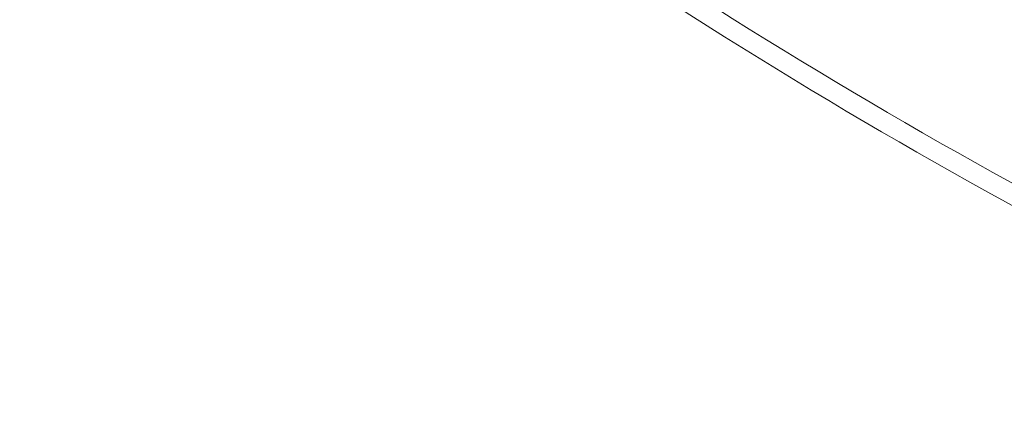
# Model space of a CAD drawing. Header units: millimetres. Extents: x 164654 to 368283, y 131426 to 252133.
# Tile 51 of 144: x 309059 to 314060, y 199716 to 201741. Entities that reach past the tile are written whole.
import ezdxf

# ---------------------------------------------------------------- set-up
doc = ezdxf.new("R2010")
doc.units = ezdxf.units.MM
doc.header["$LTSCALE"] = 400
doc.layers.add('None', color=7, linetype='Continuous', lineweight=9)

# ---------------------------------------------------------------- blocks, each defined once
blk = doc.blocks.new('*U1145')
at = {"layer": 'None', "color": 43, "linetype": 'Continuous', "lineweight": 9}
for centre, radius, start, end in [((16166.6, 12638.7), 3001.3, 70.1931, 144.4805), ((16166.6, 12638.7), 2901.3, 70.1931, 144.4805), ((5756.4, -10392.2), 28267.7, 57.4554, 66.14129), ((5756.4, -10392.2), 28167.7, 57.55796, 66.14129), ((36256.6, -2686), 28267.7, 142.85059, 156.2915), ((36256.6, -2686), 28167.7, 142.85059, 156.20215), ((-7237, 11484.7), 28267.7, 354.34621, 3.95976), ((-7237, 11484.7), 28167.7, 354.32647, 3.85719)]:
    blk.add_arc(centre, radius, start, end, dxfattribs=at)
blk = doc.blocks.new('*U1148')
at = {"layer": 'None', "color": 43, "linetype": 'Continuous', "lineweight": 9}
for centre, radius, start, end in [((16166.6, 12638.7), 3001.3, 70.1931, 144.4805), ((16166.6, 12638.7), 2901.3, 70.1931, 144.4805), ((5756.4, -10392.2), 28267.7, 57.4554, 66.14129), ((5756.4, -10392.2), 28167.7, 57.55796, 66.14129), ((36256.6, -2686), 28267.7, 142.85059, 156.2915), ((36256.6, -2686), 28167.7, 142.85059, 156.20215), ((-7237, 11484.7), 28267.7, 354.34621, 3.95976), ((-7237, 11484.7), 28167.7, 354.32647, 3.85719)]:
    blk.add_arc(centre, radius, start, end, dxfattribs=at)

msp = doc.modelspace()

# ---------------------------------------------------------------- block references
at = {"layer": 'None', "color": 7, "rotation": 90}
for name in ['*U1145', '*U1148']:
    msp.add_blockref(name, (324976.97992, 189341.69912), dxfattribs=at)

doc.saveas('drawing.dxf')
